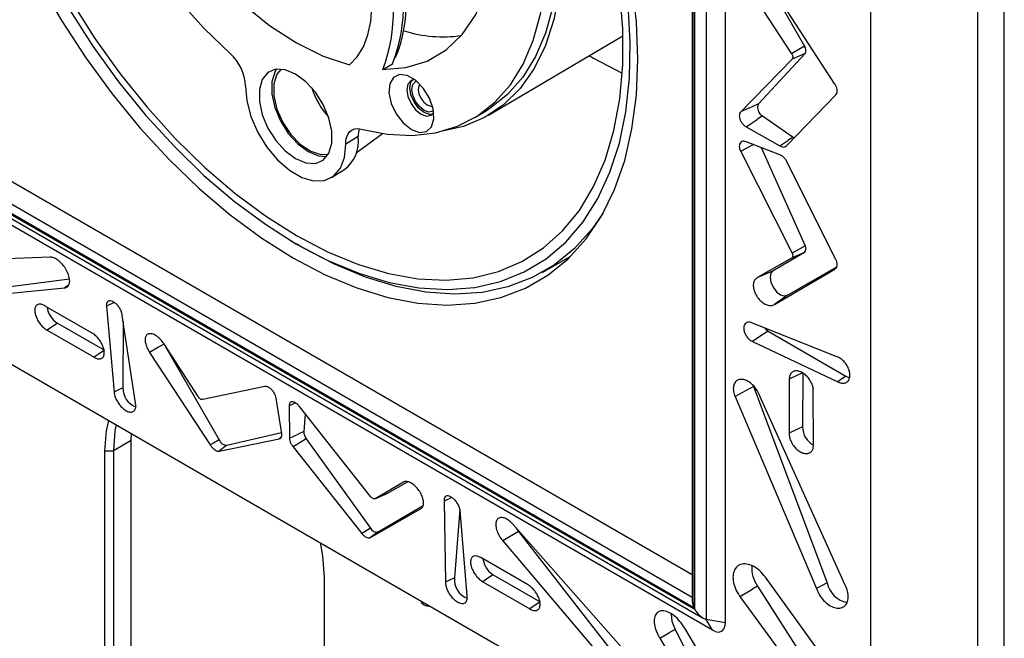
# Model space of a CAD drawing. Header units: inches. Extents: x 0.3 to 33.8, y 0.2 to 21.7.
# Tile 163 of 192: x 30.158 to 30.489, y 17.862 to 18.07. Entities that reach past the tile are written whole.
import ezdxf

# ---------------------------------------------------------------- set-up
doc = ezdxf.new("R2010")
doc.units = ezdxf.units.IN
doc.header["$MEASUREMENT"] = 0

msp = doc.modelspace()

# ---------------------------------------------------------------- linework, layer by layer
at = {"color": 7, "linetype": 'Continuous', "lineweight": 25}
for p, q in [((30.48900677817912, 17.82198492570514), (30.48900677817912, 18.25066885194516)), ((30.48016794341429, 17.81688082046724), (30.48016794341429, 18.24556785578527)), ((30.48016794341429, 17.81688237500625), (30.48016794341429, 18.24556630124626)), ((30.44419547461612, 17.79753951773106), (30.44419547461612, 18.2248012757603)), ((30.38895116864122, 18.20310544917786), (30.38895116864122, 17.8683237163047)), ((30.39531512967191, 18.20188083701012), (30.39531512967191, 17.86709910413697)), ((30.38423404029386, 18.20038161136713), (30.38423404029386, 17.87418468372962)), ((30.38481982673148, 18.20071996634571), (30.38481982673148, 17.8722135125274)), ((30.38508746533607, 17.87174994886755), (30.38508746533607, 18.20087452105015)), ((30.41137225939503, 18.07900653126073), (30.42192430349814, 18.06067055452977)), ((30.4321557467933, 18.04795261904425), (30.41189959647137, 18.07912494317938)), ((30.40597307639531, 18.07588784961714), (30.41759489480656, 18.05817260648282)), ((30.31588415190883, 18.03754201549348), (30.36097161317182, 18.06421697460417)), ((30.28460872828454, 18.05686398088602), (30.28565382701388, 18.05937687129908)), ((30.42192430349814, 18.06067055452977), (30.41759489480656, 18.05817260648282)), ((30.4177445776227, 18.05631345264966), (30.40051370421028, 18.03868727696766)), ((30.42210000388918, 18.05825636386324), (30.40646946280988, 18.04134239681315)), ((30.42210000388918, 18.05825636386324), (30.4177445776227, 18.05631345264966)), ((30.28031284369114, 18.05286309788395), (30.28363911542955, 18.05478015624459)), ((30.41596760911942, 18.02733331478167), (30.43249145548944, 18.04442905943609)), ((30.38423404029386, 17.88329377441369), (30.10964399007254, 18.0418112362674)), ((30.31121551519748, 18.03672485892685), (30.3154051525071, 18.03926440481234)), ((30.10007266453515, 18.03628549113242), (30.38508746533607, 17.87174994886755)), ((30.38481982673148, 17.8722135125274), (30.10034030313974, 18.03644004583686)), ((30.10314383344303, 18.03805875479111), (30.38423404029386, 17.87578883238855)), ((30.40232706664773, 18.03364156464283), (30.40599025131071, 18.03608820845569)), ((30.40777192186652, 18.03727856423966), (30.40599025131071, 18.03608820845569)), ((30.40777192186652, 18.03727856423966), (30.41813175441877, 18.03019627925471)), ((30.09890109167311, 18.03560878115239), (30.38791621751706, 17.86876390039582)), ((30.40232706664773, 18.03364156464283), (30.41367951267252, 18.02722311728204)), ((30.39107248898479, 17.86464908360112), (30.1011587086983, 18.03201274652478)), ((30.27207030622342, 18.03035661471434), (30.26790170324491, 18.0278665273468)), ((30.27140515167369, 18.02490156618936), (30.28026342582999, 18.03136707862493)), ((30.41813175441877, 18.03019627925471), (30.4163498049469, 18.02900611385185)), ((30.41367991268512, 18.02423430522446), (30.40232769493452, 18.02864769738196)), ((30.40733555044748, 18.02670079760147), (30.42210000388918, 17.99367735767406)), ((30.41367951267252, 18.02722311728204), (30.4163498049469, 18.02900611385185)), ((30.40051370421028, 18.02533244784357), (30.4177445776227, 17.99126544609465)), ((30.26312069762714, 18.01662483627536), (30.26731033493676, 18.01916438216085)), ((30.43249145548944, 17.9890791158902), (30.41596760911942, 18.02194107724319)), ((30.06535849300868, 18.00603224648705), (30.43535798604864, 17.79243608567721)), ((30.24940963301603, 17.99546322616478), (30.25149216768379, 17.99421787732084)), ((30.42210000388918, 17.99367735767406), (30.4177445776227, 17.99126544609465)), ((30.16865835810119, 17.98990272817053), (30.12643948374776, 17.98822252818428)), ((30.33379667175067, 17.98473246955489), (30.34346391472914, 17.99017632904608)), ((30.41759489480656, 17.98954911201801), (30.40597307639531, 17.98292281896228)), ((30.42192430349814, 17.99146602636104), (30.41137225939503, 17.98531318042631)), ((30.42192430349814, 17.99146602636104), (30.41759489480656, 17.98954911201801)), ((30.41618265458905, 17.97715655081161), (30.43278781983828, 17.98665337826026)), ((30.41137225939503, 17.98531318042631), (30.40597307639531, 17.98292281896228)), ((30.41189959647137, 17.97403094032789), (30.4321557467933, 17.98587587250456)), ((30.13231209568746, 17.97559507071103), (30.17354011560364, 17.97955934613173)), ((30.13470506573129, 17.97732896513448), (30.17513582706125, 17.98261582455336)), ((30.17484978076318, 17.9805060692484), (30.17354011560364, 17.97955934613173)), ((30.41618265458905, 17.97715655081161), (30.41189959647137, 17.97403094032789)), ((30.18274458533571, 17.96439910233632), (30.16704320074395, 17.97349352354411)), ((30.19015630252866, 17.97466576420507), (30.18754147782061, 17.97339942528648)), ((30.18754147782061, 17.97339942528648), (30.19012723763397, 17.94462157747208)), ((30.19730097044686, 17.94093817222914), (30.1928855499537, 17.97035519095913)), ((30.17108675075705, 17.96771277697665), (30.16764848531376, 17.96537726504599)), ((30.17108675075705, 17.96771277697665), (30.1868891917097, 17.95862268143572)), ((30.19318351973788, 17.96837001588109), (30.19309973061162, 17.94605507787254)), ((30.4325906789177, 17.95660131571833), (30.40443656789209, 17.96775603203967)), ((30.16764848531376, 17.96537726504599), (30.18344356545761, 17.95628808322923)), ((30.40969485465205, 17.96509730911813), (30.43580942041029, 17.94989121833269)), ((30.21833616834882, 17.94310559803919), (30.20678781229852, 17.96086326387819)), ((30.20720435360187, 17.96022275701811), (30.22542665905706, 17.92855907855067)), ((30.4044793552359, 17.96156019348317), (30.43307049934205, 17.94804035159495)), ((30.2020504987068, 17.95794225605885), (30.2224346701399, 17.92684386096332)), ((30.42131936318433, 17.95108711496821), (30.4212906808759, 17.93296331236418)), ((30.43580942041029, 17.94989121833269), (30.43705551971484, 17.94938046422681)), ((30.24078431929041, 17.94644748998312), (30.21989730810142, 17.94206152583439)), ((30.40477153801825, 17.9464756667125), (30.39860888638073, 17.94314370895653)), ((30.40477153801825, 17.9464756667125), (30.42952696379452, 17.88056584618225)), ((30.41681222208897, 17.94890110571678), (30.41678057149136, 17.93078799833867)), ((30.39860888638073, 17.94314370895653), (30.42590855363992, 17.87863070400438)), ((30.4355879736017, 17.87982421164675), (30.40649428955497, 17.94422870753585)), ((30.42491917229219, 17.92678851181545), (30.42488865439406, 17.94504570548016)), ((30.24641557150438, 17.93063185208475), (30.24456212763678, 17.94253547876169)), ((30.24888639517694, 17.94003973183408), (30.25095581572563, 17.94102527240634)), ((30.24888639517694, 17.94003973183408), (30.24900361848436, 17.9291381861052)), ((30.27622748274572, 17.9095428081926), (30.25234931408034, 17.93977116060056)), ((30.25429648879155, 17.93730615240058), (30.2538047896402, 17.93142430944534)), ((30.1959110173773, 17.92831047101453), (30.19597205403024, 17.93067320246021)), ((30.2280181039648, 17.9267426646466), (30.24634634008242, 17.93107648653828)), ((30.24900361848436, 17.9291381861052), (30.25188301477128, 17.93050908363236)), ((30.2538047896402, 17.93142430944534), (30.25188301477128, 17.93050908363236)), ((30.1959110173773, 17.92831047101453), (30.18990060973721, 17.92484073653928)), ((30.1959110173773, 17.72417526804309), (30.1959110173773, 17.92831047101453)), ((30.22537644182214, 17.92482523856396), (30.24557337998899, 17.92893484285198)), ((30.2280181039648, 17.9267426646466), (30.22537644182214, 17.92482523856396)), ((30.24623155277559, 17.92941177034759), (30.24557337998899, 17.92893484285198)), ((30.25466578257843, 17.92891021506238), (30.27623390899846, 17.89890827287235)), ((30.18707218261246, 17.72070553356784), (30.18707218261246, 17.92484073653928)), ((30.18707218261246, 17.92484073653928), (30.18990060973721, 17.92484073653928)), ((30.18990060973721, 17.92484073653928), (30.18990060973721, 17.72070553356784)), ((30.25024294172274, 17.92623916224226), (30.27330830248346, 17.89715476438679)), ((30.28729352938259, 17.91438830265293), (30.27776263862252, 17.90879942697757)), ((30.28876017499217, 17.914529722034), (30.28209082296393, 17.91071563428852)), ((30.27771325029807, 17.90877426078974), (30.28202266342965, 17.9106811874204)), ((30.28209082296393, 17.91071563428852), (30.27776263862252, 17.90879942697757)), ((30.28209082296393, 17.91071563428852), (30.28202266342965, 17.9106811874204)), ((30.30351809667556, 17.90922574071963), (30.30092906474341, 17.9079829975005)), ((30.30092906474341, 17.9079829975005), (30.3014009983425, 17.88084250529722)), ((30.27619179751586, 17.89581053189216), (30.29305964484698, 17.90540379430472)), ((30.2788253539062, 17.89773266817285), (30.29385400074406, 17.90649523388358)), ((30.30618819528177, 17.90529883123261), (30.30441711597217, 17.88227049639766)), ((30.30865802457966, 17.87619521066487), (30.30628056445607, 17.90485280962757)), ((30.37110251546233, 17.84698156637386), (30.32414461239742, 17.90014242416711)), ((30.2788253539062, 17.89773266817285), (30.27619179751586, 17.89581053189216)), ((30.32590229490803, 17.89785579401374), (30.32063170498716, 17.8946451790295)), ((30.32516796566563, 17.89896245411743), (30.32590229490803, 17.89785579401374)), ((30.32590229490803, 17.89785579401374), (30.36954694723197, 17.84175763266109)), ((30.32063170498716, 17.8946451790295), (30.36691018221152, 17.84016447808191)), ((30.32891424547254, 17.88004735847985), (30.31321835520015, 17.8890781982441)), ((30.26061128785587, 17.8823875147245), (30.26061128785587, 17.67825231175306)), ((30.31392138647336, 17.88096484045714), (30.32972176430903, 17.8718143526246)), ((30.31736282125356, 17.88330185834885), (30.33316526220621, 17.87414684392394)), ((30.43083923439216, 17.85208564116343), (30.40878619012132, 17.88252700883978)), ((30.400242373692, 17.87601537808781), (30.40427442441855, 17.87838516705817)), ((30.40614279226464, 17.8794832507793), (30.40427442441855, 17.87838516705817)), ((30.40614279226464, 17.8794832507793), (30.42623538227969, 17.84801793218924)), ((30.33316526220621, 17.87414684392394), (30.32972176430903, 17.8718143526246)), ((30.400242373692, 17.87601537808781), (30.42236283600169, 17.84574483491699)), ((30.39531512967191, 17.86709910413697), (30.38895116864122, 17.8683237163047)), ((30.39107248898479, 17.86464908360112), (30.38895116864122, 17.8683237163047)), ((30.39531512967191, 17.86709910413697), (30.39522934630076, 17.86616841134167)), ((30.37331613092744, 17.86204387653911), (30.37659484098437, 17.86390008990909)), ((30.37848071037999, 17.86496773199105), (30.37659484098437, 17.86390008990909)), ((30.37848071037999, 17.86496773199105), (30.39560346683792, 17.83170246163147)), ((30.40073808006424, 17.83325707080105), (30.38174320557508, 17.86533262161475)), ((30.39192040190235, 17.86425843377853), (30.39107248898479, 17.86464908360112)), ((30.37331613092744, 17.86204387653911), (30.39248090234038, 17.82993462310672))]:
    msp.add_line(p, q, dxfattribs=at)
at = {"color": 7, "linetype": 'Continuous', "lineweight": 25, "flags": 128}
for points in [[(30.16702423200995, 18.18860499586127), (30.16744666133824, 18.17774244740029), (30.16887223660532, 18.16641783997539), (30.17128385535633, 18.15476703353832), (30.17465258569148, 18.14292980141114), (30.17893801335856, 18.13104815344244), (30.18408872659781, 18.11926463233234), (30.19004293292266, 18.10772060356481), (30.19672920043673, 18.09655455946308), (30.20406731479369, 18.0859004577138), (30.21196924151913, 18.07588611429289), (30.22034018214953, 18.06663167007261), (30.22907971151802, 18.05824814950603)], [(30.20287949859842, 18.11345097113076), (30.20954873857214, 18.10261390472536), (30.21697013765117, 18.09244019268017), (30.22500923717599, 18.08311415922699), (30.23352038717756, 18.07480477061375), (30.24234938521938, 18.06766257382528), (30.25133627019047, 18.06181696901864), (30.26031822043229, 18.05737386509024), (30.26913250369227, 18.05441376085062)], [(30.28031284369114, 18.05286309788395), (30.28812820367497, 18.05351674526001), (30.29527204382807, 18.05572327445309), (30.30161493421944, 18.05944270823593), (30.3070419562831, 18.06460765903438), (30.31145478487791, 18.07112454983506), (30.31477346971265, 18.07887530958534), (30.31693788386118, 18.08771951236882), (30.31790881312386, 18.09749692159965)], [(30.33927290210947, 18.09396238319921), (30.3388419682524, 18.0836126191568), (30.3374108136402, 18.07395809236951), (30.33499657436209, 18.06511440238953), (30.33162815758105, 18.05718744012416), (30.32734589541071, 18.05027211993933), (30.3222010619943, 18.04445124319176), (30.31625525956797, 18.03979450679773), (30.3154051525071, 18.03926440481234)], [(30.26913250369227, 18.05441376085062), (30.27174866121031, 18.05711811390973), (30.27383993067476, 18.06049974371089), (30.27536684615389, 18.06449483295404), (30.27630059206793, 18.06902798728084), (30.27662354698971, 18.0740136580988), (30.27632961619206, 18.07935775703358), (30.27542434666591, 18.0849594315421), (30.2739248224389, 18.0907129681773)], [(30.27306529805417, 18.03286119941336), (30.28179537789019, 18.03115786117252), (30.29015753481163, 18.03074835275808), (30.29805165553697, 18.03163757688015), (30.30538323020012, 18.03381488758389), (30.31206448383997, 18.03725421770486), (30.31801542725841, 18.04191439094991), (30.32316481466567, 18.04773961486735), (30.32745099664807, 18.05466014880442), (30.33082265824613, 18.06259313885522), (30.33323943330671, 18.07144360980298), (30.33467238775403, 18.08110560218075), (30.33510436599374, 18.09146344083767)], [(30.16491997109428, 18.08245136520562), (30.17247096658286, 18.06937265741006), (30.18068646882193, 18.05675207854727), (30.1894963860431, 18.04469730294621), (30.19882555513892, 18.03331117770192), (30.20859438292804, 18.02269084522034), (30.21871952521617, 18.01292691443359), (30.2291145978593, 18.00410268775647), (30.23969091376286, 17.99629345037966), (30.25035823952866, 17.98956582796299)], [(30.25035823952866, 17.98956582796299), (30.26102556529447, 17.98397721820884), (30.27160188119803, 17.97957530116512), (30.28199695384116, 17.97639763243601), (30.29212209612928, 17.97447132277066), (30.3018909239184, 17.97381280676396), (30.31122009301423, 17.97442770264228), (30.32003001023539, 17.9763107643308), (30.32824551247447, 17.97944592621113), (30.33579650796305, 17.98380644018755), (30.34261857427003, 17.98935510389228), (30.34865350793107, 17.99604457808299), (30.35384982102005, 18.00381779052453), (30.35816318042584, 18.01260842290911), (30.36155678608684, 18.02234147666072), (30.36400168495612, 18.03293391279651), (30.36547701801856, 18.04429536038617), (30.36597019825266, 18.05632888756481), (30.36547701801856, 18.06893182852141), (30.36400168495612, 18.08199665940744)], [(30.25141889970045, 17.99711873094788), (30.26183718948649, 17.99167747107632), (30.27216112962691, 17.98743166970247), (30.2822972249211, 17.98441977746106), (30.29215368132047, 17.98266907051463), (30.30164123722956, 17.98219540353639), (30.31067397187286, 17.98300306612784), (30.31917008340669, 17.98508474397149), (30.32705262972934, 17.98842158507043), (30.33425022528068, 17.99298337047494), (30.34069768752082, 17.99872878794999), (30.3463366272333, 18.00560580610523), (30.35111597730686, 18.01355214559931), (30.35499245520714, 18.02249584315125), (30.35793095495, 18.03235590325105), (30.35990486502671, 18.04304303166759), (30.36089630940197, 18.05446044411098), (30.36089630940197, 18.06650474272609), (30.35990486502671, 18.07906685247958)], [(30.33962424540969, 18.07924019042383), (30.33780558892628, 18.06964943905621), (30.33498293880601, 18.06093438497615), (30.3311906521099, 18.05320110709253), (30.32647488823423, 18.04654373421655), (30.32089304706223, 18.04104329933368), (30.31451307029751, 18.03676675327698), (30.30741261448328, 18.03376614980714), (30.30037658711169, 18.03217251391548)], [(30.17578516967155, 18.07574643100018), (30.18366771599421, 18.06330859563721), (30.19216382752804, 18.05141751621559), (30.20119656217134, 18.04018088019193), (30.21068411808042, 18.02970044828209), (30.22054057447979, 18.02007113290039), (30.23067666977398, 18.01138013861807), (30.24100060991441, 18.00370617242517), (30.25141889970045, 17.99711873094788)], [(30.17501710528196, 18.07312817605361), (30.18302895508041, 18.06065736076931), (30.19164181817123, 18.04874041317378), (30.20078000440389, 18.03748205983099), (30.21036320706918, 18.02698123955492), (30.22030720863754, 18.01733023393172), (30.23052462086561, 18.00861385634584), (30.24092565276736, 18.00090870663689), (30.25141889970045, 17.99428249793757)], [(30.25141889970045, 17.99428249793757), (30.26191214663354, 17.98879346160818), (30.27231317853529, 17.98448983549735), (30.28253059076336, 17.98140944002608), (30.29247459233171, 17.97957934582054), (30.30205779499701, 17.9790156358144), (30.31119598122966, 17.97972326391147), (30.31980884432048, 17.98169601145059), (30.32782069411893, 17.98491654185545), (30.33516112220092, 17.98935655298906), (30.34176562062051, 17.99497702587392), (30.34757614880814, 18.00172856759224), (30.35254164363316, 18.00955184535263), (30.35661846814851, 18.01837810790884), (30.35977079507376, 18.02812978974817), (30.36197092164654, 18.03872119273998), (30.36319951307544, 18.05005923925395), (30.36344577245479, 18.06204429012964), (30.3627075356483, 18.07457102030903)], [(30.34967286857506, 18.0575323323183), (30.35112095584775, 18.05668514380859), (30.36074645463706, 18.05162540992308)], [(30.25107458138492, 18.0229498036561), (30.25453992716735, 18.02152508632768), (30.25772442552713, 18.02136657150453), (30.26037008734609, 18.0224871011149), (30.26226257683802, 18.0247958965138), (30.26324857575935, 18.02810591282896), (30.26324820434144, 18.03214899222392), (30.26226149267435, 18.03659758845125), (30.26036837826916, 18.04109130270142), (30.25772222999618, 18.04526608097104), (30.25453742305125, 18.04878370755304), (30.25107197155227, 18.0513592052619), (30.24760662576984, 18.05278392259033), (30.24442212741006, 18.05294243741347), (30.2417764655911, 18.0518219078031), (30.23988397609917, 18.0495131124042), (30.23889797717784, 18.04620309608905), (30.23889834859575, 18.04216001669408), (30.23988506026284, 18.03771142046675), (30.24177817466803, 18.03321770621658), (30.24442432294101, 18.02904292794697), (30.24760912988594, 18.02552530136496), (30.25107458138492, 18.0229498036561)], [(30.24462622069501, 18.052972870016), (30.24405925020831, 18.0520367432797), (30.24306731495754, 18.04870679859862), (30.24306768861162, 18.04463937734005), (30.24406034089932, 18.04016399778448), (30.24596485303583, 18.03564322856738), (30.24862693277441, 18.03144331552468), (30.25183091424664, 18.02790451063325), (30.25531722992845, 18.02531350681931), (30.25880343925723, 18.02388021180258), (30.2615475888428, 18.02366102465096)], [(30.24617014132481, 18.05301170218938), (30.24480380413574, 18.05128062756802), (30.24377847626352, 18.04803496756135), (30.2437782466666, 18.04401903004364), (30.24480313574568, 18.03958964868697), (30.24676207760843, 18.03514039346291), (30.24948101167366, 18.03106660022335), (30.25271834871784, 18.02773024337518), (30.25618643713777, 18.02542777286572), (30.25957712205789, 18.02436377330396), (30.26209589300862, 18.02448754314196)], [(30.28996249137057, 18.03275455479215), (30.29269560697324, 18.03176708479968), (30.29505949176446, 18.03209301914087), (30.29673489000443, 18.03368833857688), (30.29749552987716, 18.0363375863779), (30.29723868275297, 18.03968296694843), (30.29599903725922, 18.043272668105), (30.29394401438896, 18.04662188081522), (30.29135115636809, 18.04927827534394), (30.28857064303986, 18.05088309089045), (30.28597799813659, 18.05121958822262), (30.28392337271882, 18.05024232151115), (30.28268425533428, 18.04808327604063), (30.28242799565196, 18.04503404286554), (30.28318920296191, 18.04150643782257), (30.28486507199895, 18.0379768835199), (30.28722926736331, 18.03492206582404), (30.28996249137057, 18.03275455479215)], [(30.29106612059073, 18.04949783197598), (30.28983211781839, 18.0491824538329), (30.28880145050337, 18.04799581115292), (30.28843966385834, 18.04610318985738), (30.28880183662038, 18.04379272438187), (30.28983283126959, 18.04141616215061), (30.29137568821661, 18.03933531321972), (30.2931955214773, 18.037866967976)], [(30.29698832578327, 18.03785712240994), (30.29603133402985, 18.0377946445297), (30.29420483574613, 18.03842928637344), (30.29237826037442, 18.03990307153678), (30.29082968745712, 18.04199162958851), (30.28979487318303, 18.04437699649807), (30.28943135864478, 18.04669602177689), (30.28979448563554, 18.04859565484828), (30.29032784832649, 18.0493946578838)], [(30.29736145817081, 18.03904181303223), (30.29709455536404, 18.03885616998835), (30.29576991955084, 18.03859893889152), (30.29420745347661, 18.03914216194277), (30.29264502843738, 18.04040313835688), (30.29132050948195, 18.04218989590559), (30.29043554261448, 18.04423041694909), (30.2901248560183, 18.04621405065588), (30.29043574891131, 18.0478388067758), (30.29132089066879, 18.04885733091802), (30.29167172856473, 18.04901572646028)], [(30.23424477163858, 18.04729213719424), (30.23465860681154, 18.04232658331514), (30.23605300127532, 18.03705206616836), (30.23834465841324, 18.03178366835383), (30.24139668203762, 18.0268361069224), (30.24502675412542, 18.02250493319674), (30.24901802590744, 18.019048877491), (30.25313207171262, 18.01667439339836), (30.25712313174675, 18.01552332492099), (30.26075279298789, 18.01566443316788), (30.26380423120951, 18.01708928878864), (30.26609516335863, 18.01971277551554), (30.26748873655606, 18.02337817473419), (30.26790170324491, 18.0278665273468)], [(30.29281747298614, 18.04793411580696), (30.29245764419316, 18.04740611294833), (30.29222750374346, 18.04620337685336), (30.29245749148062, 18.04473497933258), (30.29311259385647, 18.04322447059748), (30.29409307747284, 18.04190181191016), (30.29524967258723, 18.04096836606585), (30.29640629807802, 18.04056624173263), (30.29700852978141, 18.04060469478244)], [(30.40646946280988, 18.04134239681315), (30.4045756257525, 18.0404981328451), (30.40071614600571, 18.03877753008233), (30.40051370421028, 18.03868727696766)], [(30.2931955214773, 18.037866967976), (30.29501527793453, 18.03723466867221), (30.29655791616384, 18.03753467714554), (30.29744686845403, 18.03844485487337)], [(30.26790170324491, 18.0278665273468), (30.26797245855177, 18.02916279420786), (30.26823355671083, 18.03031730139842), (30.26867782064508, 18.03129831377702), (30.26929303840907, 18.03207886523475), (30.27006229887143, 18.0326374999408), (30.27096445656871, 18.03295886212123), (30.27197471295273, 18.03303411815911), (30.27306529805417, 18.03286119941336)], [(30.41813175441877, 18.03019627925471), (30.41838769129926, 18.03004125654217), (30.41855524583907, 18.02996191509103)], [(30.40477376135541, 18.02769674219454), (30.4045756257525, 18.02758676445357), (30.40071614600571, 18.02544479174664), (30.40051370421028, 18.02533244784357)], [(30.35438360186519, 18.00476393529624), (30.35064875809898, 17.99941494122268), (30.34468667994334, 17.99280622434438), (30.33794697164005, 17.98732454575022), (30.33048713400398, 17.98301667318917), (30.32237081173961, 17.97991935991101), (30.31366725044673, 17.97805903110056), (30.30445070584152, 17.97745155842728), (30.2947998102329, 17.97810212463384), (30.28479690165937, 17.98000517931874), (30.27452732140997, 17.98314448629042), (30.26407868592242, 17.98749326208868), (30.25354013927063, 17.99301440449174), (30.25149216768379, 17.99421787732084)], [(30.41137225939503, 17.98531318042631), (30.41063045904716, 17.98447205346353), (30.41037344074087, 17.98311811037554), (30.41064149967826, 17.98146362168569), (30.41139260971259, 17.97976797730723), (30.41250901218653, 17.97829701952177), (30.41381567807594, 17.97728136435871), (30.41510774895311, 17.97688024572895), (30.41618265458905, 17.97715655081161)], [(30.40969485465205, 17.96509730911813), (30.40792692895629, 17.96389829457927), (30.4044793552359, 17.96156019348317)], [(30.40859200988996, 17.96606959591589), (30.40884668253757, 17.9657791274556), (30.40969485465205, 17.96509730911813)], [(30.2068703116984, 17.96073640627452), (30.20502400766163, 17.95966597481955), (30.2020504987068, 17.95794225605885)], [(30.1868891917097, 17.95862268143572), (30.18512033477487, 17.95742420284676), (30.18344356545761, 17.95628808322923)], [(30.42131936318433, 17.95108711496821), (30.41939693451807, 17.95015469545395), (30.41681222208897, 17.94890110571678)], [(30.43580942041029, 17.94989121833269), (30.4340380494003, 17.94869420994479), (30.43307049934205, 17.94804035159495)], [(30.19309973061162, 17.94605507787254), (30.19117731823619, 17.9451280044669), (30.19012723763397, 17.94462157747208)], [(30.18707218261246, 17.92484073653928), (30.18757367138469, 17.93153993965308), (30.18832676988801, 17.93511326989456)], [(30.19085342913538, 17.93370513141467), (30.19043773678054, 17.93162020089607), (30.18990060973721, 17.92484073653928)], [(30.4212906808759, 17.93296331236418), (30.41936826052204, 17.93203614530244), (30.41678057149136, 17.93078799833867)], [(30.22542665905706, 17.92855907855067), (30.22354622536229, 17.9274811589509), (30.2224346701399, 17.92684386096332)], [(30.25466578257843, 17.92891021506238), (30.25281218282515, 17.92779061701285), (30.25024294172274, 17.92623916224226)], [(30.27623390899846, 17.89890827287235), (30.27437597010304, 17.89779471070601), (30.27330830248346, 17.89715476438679)], [(30.25934878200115, 17.89414718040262), (30.26010979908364, 17.88966572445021), (30.26061128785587, 17.8823875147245)], [(30.30441711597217, 17.88227049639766), (30.30249576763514, 17.88136086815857), (30.3014009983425, 17.88084250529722)], [(30.31736282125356, 17.88330185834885), (30.31559614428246, 17.88210212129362), (30.31392138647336, 17.88096484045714)], [(30.42952696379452, 17.88056584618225), (30.42762038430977, 17.87954627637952), (30.42590855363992, 17.87863070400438)], [(30.37716945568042, 17.87011086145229), (30.37743078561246, 17.86776221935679), (30.37848071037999, 17.86496773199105)]]:
    msp.add_lwpolyline(points, dxfattribs=at)
at = {"color": 7, "linetype": 'Continuous', "lineweight": 25}
for centre, radius, start, end in [((30.23347356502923, 18.07430186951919), 0.05383010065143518, 338.7367093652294, 23.78141787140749), ((30.23503172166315, 18.07593221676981), 0.05326046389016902, 341.8902951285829, 23.52060515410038), ((30.23023845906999, 18.07220479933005), 0.05368002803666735, 338.8804779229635, 23.27876884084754), ((30.30067101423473, 18.10921879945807), 0.04535849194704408, 253.1683790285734, 277.7070374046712), ((30.42016010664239, 18.05932867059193), 0.002216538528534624, 331.0677314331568, 37.25735542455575), ((30.21883436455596, 18.04672261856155), 0.01542092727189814, 2.116502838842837, 48.36526499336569), ((30.28242818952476, 18.05501656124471), 0.02720068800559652, 197.6840832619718, 221.8802108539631), ((30.40937631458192, 18.0400334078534), 0.003187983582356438, 155.7574113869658, 239.7839163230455), ((30.27911434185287, 18.03065979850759), 0.007050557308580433, 160.7296627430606, 182.4645583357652), ((30.2604109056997, 18.02870696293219), 0.01177552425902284, 305.8674944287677, 8.053145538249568), ((30.42064878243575, 17.99268001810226), 0.001760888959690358, 316.4158002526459, 34.49846348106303), ((30.17505488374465, 17.97400087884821), 0.007435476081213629, 186.8220040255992, 237.7458540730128), ((30.19975561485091, 17.94586230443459), 0.006658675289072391, 178.3410141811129, 249.4441831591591), ((30.25766560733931, 17.9313420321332), 0.003861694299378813, 178.7791629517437, 219.0300585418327), ((30.42827322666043, 17.93292417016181), 0.006982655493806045, 179.6788192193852, 241.8507743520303), ((30.22803295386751, 17.92952064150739), 0.00277801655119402, 200.2509682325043, 269.6937236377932), ((30.27817388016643, 17.89974062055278), 0.002110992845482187, 203.2218278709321, 287.9754893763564), ((30.32130002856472, 17.88953865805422), 0.007375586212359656, 187.0937075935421, 237.7363362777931), ((30.41485156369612, 17.88557625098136), 0.01062861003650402, 175.9496192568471, 214.9781540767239), ((30.31107792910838, 17.88163446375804), 0.006691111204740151, 174.5454366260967, 248.5982630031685), ((30.437899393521, 17.88238084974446), 0.008566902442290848, 192.2315095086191, 259.0414964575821), ((30.29559257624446, 17.87553607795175), 0.00274052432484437, 199.7605612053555, 280.9849518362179), ((30.39287822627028, 17.86642033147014), 0.002364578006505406, 246.1043602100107, 353.8841492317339)]:
    msp.add_arc(centre, radius, start, end, dxfattribs=at)
for centre, major_axis, ratio, start_param, end_param in [((30.38623404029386, 17.87302992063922), (-0.001414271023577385, 0.002449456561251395), 0.5773346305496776, 0.7853575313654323, 1.570755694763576), ((30.38791589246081, 17.87338276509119), (-0.002828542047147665, 0.004898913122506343), 0.5773346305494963, 1.570755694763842, 2.617953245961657)]:
    msp.add_ellipse(centre, major_axis=major_axis, ratio=ratio, start_param=start_param, end_param=end_param, dxfattribs=at)
for points, knots in [([(30.41759489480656, 18.05817260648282), (30.4176896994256, 18.05800654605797), (30.41787931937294, 18.05767440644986), (30.41799968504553, 18.05715402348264), (30.4179771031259, 18.05669297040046), (30.41785449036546, 18.05643227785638), (30.41775838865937, 18.05632838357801), (30.4177445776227, 18.05631345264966)], [0, 0, 0, 0, 0.2403267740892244, 0.4806806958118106, 0.7203796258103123, 0.9598149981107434, 0.9999999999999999, 0.9999999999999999, 0.9999999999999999, 0.9999999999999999]), ([(30.43249145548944, 18.04442905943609), (30.43262460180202, 18.04460495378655), (30.43289458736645, 18.04496162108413), (30.43298812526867, 18.04577696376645), (30.43282232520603, 18.0466973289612), (30.43249075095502, 18.04744750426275), (30.4322275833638, 18.04784430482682), (30.4321557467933, 18.04795261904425)], [0, 0, 0, 0, 0.2239811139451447, 0.4541745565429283, 0.6839179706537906, 0.9137194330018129, 1, 1, 1, 1]), ([(30.40051370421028, 18.03868727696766), (30.4003758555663, 18.03850898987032), (30.40009411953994, 18.0381446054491), (30.39998880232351, 18.0373070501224), (30.4001512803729, 18.03635103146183), (30.40058402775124, 18.0353693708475), (30.40123360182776, 18.03448099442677), (30.40185722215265, 18.03392429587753), (30.40223094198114, 18.0336994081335), (30.40232706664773, 18.03364156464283)], [0, 0, 0, 0, 0.1518559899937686, 0.3103643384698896, 0.4685573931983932, 0.6267757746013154, 0.7854506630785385, 0.9448156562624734, 1, 1, 1, 1]), ([(30.40232769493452, 18.02864769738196), (30.40204902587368, 18.02872717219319), (30.40149166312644, 18.02888612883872), (30.40077948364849, 18.02870556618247), (30.4002651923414, 18.02823166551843), (30.40000833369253, 18.02749183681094), (30.40003719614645, 18.02658083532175), (30.40026711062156, 18.02582897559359), (30.40046910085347, 18.02542225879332), (30.40051370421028, 18.02533244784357)], [0, 0, 0, 0, 0.1600501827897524, 0.3201145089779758, 0.4797526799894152, 0.6386837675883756, 0.7970335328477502, 0.955181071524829, 1, 1, 1, 1]), ([(30.41367951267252, 18.02722311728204), (30.41395824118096, 18.02709399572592), (30.4145157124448, 18.02683574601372), (30.41528517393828, 18.02685149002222), (30.41574426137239, 18.02708476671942), (30.41593235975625, 18.02729408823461), (30.41596760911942, 18.02733331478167)], [0, 0, 0, 0, 0.309734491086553, 0.6194848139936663, 0.928692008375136, 1, 1, 1, 1]), ([(30.41596760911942, 18.02194107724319), (30.41580253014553, 18.02224556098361), (30.41546790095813, 18.022862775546), (30.41472913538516, 18.02363498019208), (30.41410393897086, 18.02405745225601), (30.41375444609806, 18.02420321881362), (30.41367991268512, 18.02423430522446)], [0, 0, 0, 0, 0.2996602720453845, 0.6074369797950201, 0.9162813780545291, 1, 1, 1, 1]), ([(30.17354011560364, 17.97955934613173), (30.17389010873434, 17.97965292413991), (30.17459004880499, 17.9798400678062), (30.17516313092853, 17.98082744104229), (30.1752921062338, 17.98221378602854), (30.17493379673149, 17.98389940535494), (30.17413358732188, 17.98567816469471), (30.17298199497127, 17.98734809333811), (30.17161241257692, 17.98871823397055), (30.17018494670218, 17.98963146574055), (30.16920296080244, 17.989907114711), (30.16873617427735, 17.98990335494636), (30.16865835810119, 17.98990272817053)], [0, 0, 0, 0, 0.1086133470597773, 0.2172123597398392, 0.3261891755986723, 0.4354842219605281, 0.5448008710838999, 0.65383098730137, 0.7623932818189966, 0.8705143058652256, 0.9784139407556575, 1, 1, 1, 1]), ([(30.4177445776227, 17.99126544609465), (30.41781776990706, 17.99109420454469), (30.41796416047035, 17.99075170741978), (30.41800594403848, 17.99025438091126), (30.41790585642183, 17.98984214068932), (30.41773230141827, 17.98963278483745), (30.41761246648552, 17.98955981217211), (30.41759489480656, 17.98954911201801)], [0, 0, 0, 0, 0.2398829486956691, 0.4797855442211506, 0.7192564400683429, 0.958833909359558, 1, 1, 1, 1]), ([(30.43232996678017, 17.98602380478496), (30.43244181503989, 17.98610328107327), (30.43273313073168, 17.98631028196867), (30.43295167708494, 17.98693974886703), (30.43295903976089, 17.9877939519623), (30.43275023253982, 17.98854569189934), (30.43254670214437, 17.9889652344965), (30.43249145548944, 17.9890791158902)], [0, 0, 0, 0, 0.1563312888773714, 0.4071744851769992, 0.6572681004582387, 0.9069682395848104, 1, 1, 1, 1]), ([(30.40597307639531, 17.98292281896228), (30.40568873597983, 17.98270680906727), (30.40510257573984, 17.9822615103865), (30.40469409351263, 17.98104812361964), (30.40472336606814, 17.97955306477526), (30.40522091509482, 17.97792509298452), (30.40612330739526, 17.97635580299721), (30.40733366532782, 17.97501576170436), (30.40872023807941, 17.97405486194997), (30.41012072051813, 17.97359331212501), (30.4112042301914, 17.97364696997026), (30.41171879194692, 17.97393110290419), (30.41189959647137, 17.97403094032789)], [0, 0, 0, 0, 0.09913055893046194, 0.2043550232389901, 0.3092797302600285, 0.4140631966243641, 0.5190126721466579, 0.6243625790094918, 0.7301744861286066, 0.8363088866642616, 0.942482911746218, 1, 1, 1, 1]), ([(30.16704320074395, 17.97349352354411), (30.16665289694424, 17.97369851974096), (30.16584714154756, 17.97412172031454), (30.16477595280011, 17.97416237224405), (30.1639564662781, 17.97371312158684), (30.16350394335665, 17.97278181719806), (30.16347144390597, 17.97147950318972), (30.16386607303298, 17.96994928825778), (30.16464489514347, 17.96836487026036), (30.16571623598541, 17.96691759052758), (30.16677409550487, 17.9659182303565), (30.16742065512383, 17.9655182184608), (30.16764848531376, 17.96537726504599)], [0, 0, 0, 0, 0.09843987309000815, 0.2032223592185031, 0.3081976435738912, 0.4136063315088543, 0.5194607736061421, 0.6255785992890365, 0.7316594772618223, 0.8374175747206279, 0.942710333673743, 1, 1, 1, 1]), ([(30.1928855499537, 17.97035519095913), (30.19283169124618, 17.97067984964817), (30.19272003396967, 17.97135291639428), (30.19220626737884, 17.97247796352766), (30.19147537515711, 17.97354890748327), (30.19059754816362, 17.97443251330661), (30.18968039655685, 17.97502600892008), (30.18882475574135, 17.97526658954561), (30.18812398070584, 17.97512939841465), (30.18765936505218, 17.97462762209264), (30.18750691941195, 17.97398286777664), (30.18753379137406, 17.97352919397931), (30.18754147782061, 17.97339942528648)], [0, 0, 0, 0, 0.1004671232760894, 0.2082835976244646, 0.3158686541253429, 0.4229937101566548, 0.5296810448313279, 0.6361448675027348, 0.7426945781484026, 0.8496007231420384, 0.9569798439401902, 1, 1, 1, 1]), ([(30.40443656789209, 17.96775603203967), (30.40412894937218, 17.96787142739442), (30.40349120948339, 17.96811065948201), (30.40262309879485, 17.96801854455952), (30.40194302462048, 17.96756714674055), (30.40154813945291, 17.96678143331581), (30.40148103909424, 17.96576107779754), (30.40174653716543, 17.96461974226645), (30.4023142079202, 17.96348279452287), (30.40312105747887, 17.9624804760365), (30.40388889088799, 17.9618611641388), (30.40434802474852, 17.9616271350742), (30.4044793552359, 17.96156019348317)], [0, 0, 0, 0, 0.1004671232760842, 0.208283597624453, 0.3158686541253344, 0.4229937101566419, 0.5296810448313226, 0.6361448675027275, 0.7426945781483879, 0.8496007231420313, 0.956979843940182, 0.9999999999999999, 0.9999999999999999, 0.9999999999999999, 0.9999999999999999]), ([(30.18344356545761, 17.95628808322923), (30.18383069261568, 17.95609609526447), (30.184628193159, 17.95570059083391), (30.18567311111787, 17.95570437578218), (30.18645834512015, 17.95619247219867), (30.18687322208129, 17.95715237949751), (30.18686902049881, 17.95846957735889), (30.18644281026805, 17.95999900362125), (30.18564139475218, 17.96156655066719), (30.18455924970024, 17.96298371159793), (30.18353887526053, 17.96391410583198), (30.18293439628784, 17.96428320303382), (30.18274458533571, 17.96439910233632)], [0, 0, 0, 0, 0.09972108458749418, 0.2054302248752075, 0.3113545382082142, 0.4177251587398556, 0.5245368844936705, 0.6315915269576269, 0.7385817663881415, 0.8452270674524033, 0.9514001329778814, 1, 1, 1, 1]), ([(30.20678781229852, 17.96086326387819), (30.20645860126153, 17.96132466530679), (30.20577994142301, 17.9622758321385), (30.20452496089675, 17.96339014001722), (30.20324490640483, 17.96410116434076), (30.20208385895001, 17.96429660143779), (30.20117602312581, 17.96395951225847), (30.20062067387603, 17.9631250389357), (30.20048174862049, 17.96188200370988), (30.20078220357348, 17.96037204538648), (30.20137035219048, 17.95899849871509), (30.20187365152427, 17.95821689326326), (30.2020504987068, 17.95794225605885)], [0, 0, 0, 0, 0.09913055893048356, 0.2043550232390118, 0.3092797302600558, 0.4140631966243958, 0.5190126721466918, 0.6243625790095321, 0.730174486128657, 0.8363088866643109, 0.9424829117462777, 1, 1, 1, 1]), ([(30.43307049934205, 17.94804035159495), (30.43349306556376, 17.94786531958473), (30.43436524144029, 17.94750405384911), (30.43556923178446, 17.94757524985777), (30.43652686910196, 17.94813733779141), (30.43710634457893, 17.94916331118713), (30.43724428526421, 17.95052251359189), (30.43692911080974, 17.95206276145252), (30.43619722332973, 17.95361581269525), (30.43513062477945, 17.95499936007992), (30.43387072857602, 17.95607582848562), (30.43300705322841, 17.95643038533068), (30.4325906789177, 17.95660131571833)], [0, 0, 0, 0, 0.0958097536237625, 0.1977511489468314, 0.2994943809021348, 0.400812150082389, 0.5017046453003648, 0.602358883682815, 0.7030637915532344, 0.8040846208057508, 0.9055500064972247, 1, 1, 1, 1]), ([(30.42488865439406, 17.94504570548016), (30.42485565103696, 17.94551179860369), (30.42478766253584, 17.94647197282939), (30.42415160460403, 17.9480458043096), (30.42316514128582, 17.94952205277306), (30.42190831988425, 17.95072670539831), (30.42053061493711, 17.95151720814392), (30.41918580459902, 17.95180140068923), (30.41802801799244, 17.95154435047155), (30.41719763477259, 17.95077411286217), (30.41683995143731, 17.94980231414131), (30.4168188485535, 17.94911646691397), (30.41681222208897, 17.94890110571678)], [0, 0, 0, 0, 0.09972108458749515, 0.2054302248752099, 0.3113545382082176, 0.4177251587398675, 0.5245368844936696, 0.6315915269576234, 0.7385817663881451, 0.8452270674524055, 0.951400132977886, 1, 1, 1, 1]), ([(30.24456212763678, 17.94253547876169), (30.24449163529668, 17.94284211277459), (30.24435064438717, 17.94345540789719), (30.24383823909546, 17.9444308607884), (30.24317074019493, 17.94530699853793), (30.24240165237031, 17.94599610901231), (30.241627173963, 17.9464156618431), (30.24109102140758, 17.94650576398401), (30.24083979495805, 17.94645803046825), (30.24078431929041, 17.94644748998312)], [0, 0, 0, 0, 0.1600501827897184, 0.3201145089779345, 0.479752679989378, 0.6386837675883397, 0.7970335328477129, 0.9551810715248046, 1, 1, 1, 1]), ([(30.40649428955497, 17.94422870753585), (30.40618451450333, 17.94481170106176), (30.405565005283, 17.94597761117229), (30.40418370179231, 17.94743681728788), (30.4026529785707, 17.94846944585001), (30.40110342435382, 17.94895024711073), (30.39972358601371, 17.9488227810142), (30.39867034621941, 17.94810100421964), (30.39806311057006, 17.9468700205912), (30.397969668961, 17.945275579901), (30.39827484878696, 17.94396543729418), (30.39856115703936, 17.94326112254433), (30.39860888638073, 17.94314370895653)], [0, 0, 0, 0, 0.1086133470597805, 0.2172123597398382, 0.3261891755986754, 0.4354842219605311, 0.5448008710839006, 0.6538309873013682, 0.7623932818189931, 0.8705143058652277, 0.9784139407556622, 1, 1, 1, 1]), ([(30.19012723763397, 17.94462157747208), (30.19018691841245, 17.94418386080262), (30.19031009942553, 17.94328041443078), (30.19097366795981, 17.94174835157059), (30.19193917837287, 17.94027708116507), (30.19311734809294, 17.93904393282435), (30.19436334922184, 17.93819299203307), (30.19553960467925, 17.93781473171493), (30.19651861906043, 17.93794801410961), (30.19718351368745, 17.93858205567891), (30.19748584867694, 17.9396098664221), (30.19736110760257, 17.9405061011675), (30.19730097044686, 17.94093817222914)], [0, 0, 0, 0, 0.0958097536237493, 0.1977511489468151, 0.2994943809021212, 0.4008121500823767, 0.5017046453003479, 0.602358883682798, 0.7030637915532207, 0.8040846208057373, 0.9055500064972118, 1, 1, 1, 1]), ([(30.21989730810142, 17.94206152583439), (30.21978560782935, 17.94205616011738), (30.21956219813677, 17.94204542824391), (30.21915241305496, 17.94224211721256), (30.21874538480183, 17.94257260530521), (30.21847732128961, 17.94289298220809), (30.21835421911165, 17.94307840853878), (30.21833616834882, 17.94310559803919)], [0, 0, 0, 0, 0.2398829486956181, 0.4797855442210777, 0.7192564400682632, 0.9588339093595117, 1, 1, 1, 1]), ([(30.25234931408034, 17.93977116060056), (30.25212600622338, 17.94003162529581), (30.25166960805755, 17.94056396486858), (30.25089165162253, 17.941113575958), (30.25014498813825, 17.9413895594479), (30.24951123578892, 17.94134243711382), (30.24906666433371, 17.94097918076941), (30.24889634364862, 17.94048237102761), (30.24888843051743, 17.94013029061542), (30.24888639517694, 17.94003973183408)], [0, 0, 0, 0, 0.1518559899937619, 0.3103643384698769, 0.4685573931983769, 0.6267757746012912, 0.7854506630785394, 0.9448156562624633, 1, 1, 1, 1]), ([(30.24557337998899, 17.92893484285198), (30.24575452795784, 17.92898780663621), (30.24612173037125, 17.929095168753), (30.24642110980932, 17.92962735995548), (30.24647440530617, 17.93019323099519), (30.2464259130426, 17.93055475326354), (30.24641557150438, 17.93063185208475)], [0, 0, 0, 0, 0.2996602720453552, 0.6074369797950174, 0.916281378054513, 0.9999999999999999, 0.9999999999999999, 0.9999999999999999, 0.9999999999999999]), ([(30.41678057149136, 17.93078799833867), (30.41680186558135, 17.93032499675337), (30.4168458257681, 17.92936916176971), (30.41745121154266, 17.92778270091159), (30.41841768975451, 17.92627843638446), (30.41966731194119, 17.92503446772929), (30.42105162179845, 17.92419777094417), (30.42241636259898, 17.92386560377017), (30.42360549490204, 17.92407846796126), (30.42447397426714, 17.92481423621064), (30.42488124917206, 17.92580069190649), (30.42490929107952, 17.92653112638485), (30.42491917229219, 17.92678851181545)], [0, 0, 0, 0, 0.0984398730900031, 0.2032223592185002, 0.3081976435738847, 0.4136063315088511, 0.5194607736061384, 0.6255785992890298, 0.7316594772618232, 0.8374175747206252, 0.9427103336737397, 1, 1, 1, 1]), ([(30.2224346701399, 17.92684386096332), (30.22262732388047, 17.92656341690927), (30.22301846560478, 17.92599403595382), (30.22375232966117, 17.92532076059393), (30.22449770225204, 17.92488708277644), (30.22504384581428, 17.92477022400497), (30.2253054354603, 17.92481349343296), (30.22537644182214, 17.92482523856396)], [0, 0, 0, 0, 0.2239549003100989, 0.4546919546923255, 0.684739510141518, 0.9144251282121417, 1, 1, 1, 1]), ([(30.24900361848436, 17.9291381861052), (30.24903114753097, 17.92885629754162), (30.24908620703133, 17.92829250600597), (30.24948452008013, 17.9273282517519), (30.2499160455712, 17.92664102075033), (30.25019135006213, 17.92630258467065), (30.25024294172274, 17.92623916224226)], [0, 0, 0, 0, 0.3097344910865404, 0.6194848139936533, 0.9286920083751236, 1, 1, 1, 1]), ([(30.29305964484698, 17.90540379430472), (30.29330054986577, 17.90557547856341), (30.29379762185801, 17.90592972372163), (30.29409139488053, 17.90702549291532), (30.29397843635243, 17.90843780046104), (30.29343540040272, 17.91003191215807), (30.29253095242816, 17.91161265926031), (30.29136860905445, 17.91300047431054), (30.29008152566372, 17.91403976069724), (30.28882108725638, 17.91460899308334), (30.28787748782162, 17.91466762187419), (30.28744447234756, 17.91446050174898), (30.28729352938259, 17.91438830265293)], [0, 0, 0, 0, 0.09941324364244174, 0.2051245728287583, 0.3111547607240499, 0.4173526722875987, 0.5234064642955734, 0.6290670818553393, 0.7342603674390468, 0.839118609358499, 0.9439190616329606, 1, 1, 1, 1]), ([(30.27776263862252, 17.90879942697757), (30.2776662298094, 17.90876460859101), (30.27747340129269, 17.90869496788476), (30.27708293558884, 17.90880551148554), (30.27667238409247, 17.90906406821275), (30.27638533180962, 17.90934679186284), (30.27624731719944, 17.90951817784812), (30.27622748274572, 17.9095428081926)], [0, 0, 0, 0, 0.2403267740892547, 0.4806806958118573, 0.720379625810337, 0.9598149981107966, 1, 1, 1, 1]), ([(30.30628056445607, 17.90485280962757), (30.3062298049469, 17.9051798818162), (30.306125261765, 17.90585351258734), (30.30561723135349, 17.906983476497), (30.30489222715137, 17.90805839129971), (30.30401730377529, 17.90894957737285), (30.30309986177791, 17.90955319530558), (30.30224082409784, 17.90980531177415), (30.30153396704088, 17.90967983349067), (30.30106113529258, 17.90918871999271), (30.3009021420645, 17.90855398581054), (30.30092317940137, 17.9081078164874), (30.30092906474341, 17.9079829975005)], [0, 0, 0, 0, 0.1017610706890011, 0.2095848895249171, 0.3171837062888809, 0.4243252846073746, 0.5310252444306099, 0.6374929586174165, 0.7440368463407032, 0.8509306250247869, 0.9582968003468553, 0.9999999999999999, 0.9999999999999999, 0.9999999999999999, 0.9999999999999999]), ([(30.32414461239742, 17.90014242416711), (30.32369700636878, 17.90059721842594), (30.32280176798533, 17.90150683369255), (30.32136887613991, 17.90231790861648), (30.32007208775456, 17.90259130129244), (30.31903822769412, 17.90226891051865), (30.31838663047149, 17.90139250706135), (30.31819129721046, 17.90005429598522), (30.31847843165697, 17.89840146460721), (30.31921840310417, 17.89662611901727), (30.32003536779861, 17.89536448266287), (30.32054318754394, 17.89475194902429), (30.32063170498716, 17.8946451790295)], [0, 0, 0, 0, 0.1080085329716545, 0.2160234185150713, 0.323914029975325, 0.4319486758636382, 0.5403803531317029, 0.6492906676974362, 0.7585531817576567, 0.8678852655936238, 0.9769712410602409, 1, 1, 1, 1]), ([(30.27330830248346, 17.89715476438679), (30.27352718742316, 17.89690134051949), (30.27397102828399, 17.89638746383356), (30.27472386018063, 17.89586359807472), (30.27543798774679, 17.89560956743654), (30.27592185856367, 17.89564666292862), (30.27613391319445, 17.89577539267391), (30.27619179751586, 17.89581053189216)], [0, 0, 0, 0, 0.2239811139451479, 0.4541745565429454, 0.6839179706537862, 0.9137194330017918, 1, 1, 1, 1]), ([(30.31321835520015, 17.8890781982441), (30.31283179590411, 17.88926972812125), (30.31203489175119, 17.88966457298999), (30.31099050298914, 17.88966062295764), (30.31020538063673, 17.88917233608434), (30.30979065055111, 17.88821227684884), (30.3097950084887, 17.88689497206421), (30.31022136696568, 17.8853655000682), (30.31102290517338, 17.88379797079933), (30.31210513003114, 17.88238090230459), (30.31312606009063, 17.88145011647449), (30.31373105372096, 17.88108097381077), (30.31392138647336, 17.88096484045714)], [0, 0, 0, 0, 0.09958461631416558, 0.2052968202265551, 0.3112211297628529, 0.4175917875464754, 0.52440351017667, 0.6314580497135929, 0.7384480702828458, 0.8450930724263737, 0.9512658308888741, 1, 1, 1, 1]), ([(30.40878619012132, 17.88252700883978), (30.40817375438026, 17.88327038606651), (30.40694894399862, 17.88475706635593), (30.40470536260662, 17.88626829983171), (30.40247109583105, 17.88701689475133), (30.4004555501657, 17.88688111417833), (30.39890313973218, 17.8858848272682), (30.3979873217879, 17.88414430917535), (30.39780651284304, 17.88186142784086), (30.39837894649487, 17.87930126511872), (30.39934260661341, 17.87730317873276), (30.40006449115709, 17.87626997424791), (30.400242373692, 17.87601537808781)], [0, 0, 0, 0, 0.1075683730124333, 0.2151260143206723, 0.3229390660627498, 0.4307916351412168, 0.5383764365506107, 0.6455046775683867, 0.7521904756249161, 0.8586420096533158, 0.9651673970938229, 1, 1, 1, 1]), ([(30.3014009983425, 17.88084250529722), (30.30141376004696, 17.88043245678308), (30.30144012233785, 17.87958540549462), (30.30197159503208, 17.87806760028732), (30.30283442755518, 17.87654998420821), (30.30395386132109, 17.87521144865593), (30.30519099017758, 17.87421061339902), (30.30640796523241, 17.8736553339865), (30.30747221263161, 17.87360336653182), (30.30825769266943, 17.87406456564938), (30.30870098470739, 17.87494945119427), (30.30867200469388, 17.87578981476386), (30.30865802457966, 17.87619521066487)], [0, 0, 0, 0, 0.09568744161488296, 0.1976648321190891, 0.2995228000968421, 0.4010040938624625, 0.5020363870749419, 0.6027457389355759, 0.7033979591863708, 0.8042815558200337, 0.9055843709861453, 1, 1, 1, 1]), ([(30.32972176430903, 17.8718143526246), (30.3301119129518, 17.87162085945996), (30.33091575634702, 17.87122219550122), (30.33196909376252, 17.87122587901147), (30.33276076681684, 17.8717178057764), (30.33317910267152, 17.87268537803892), (30.3331749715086, 17.87401317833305), (30.33274541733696, 17.87555491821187), (30.33193757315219, 17.87713531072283), (30.33084680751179, 17.87856348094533), (30.32978343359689, 17.87953457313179), (30.32913995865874, 17.87991419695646), (30.32891424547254, 17.88004735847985)], [0, 0, 0, 0, 0.09882912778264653, 0.2036227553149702, 0.3086296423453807, 0.4140789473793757, 0.5199655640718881, 0.6260930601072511, 0.732156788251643, 0.8378786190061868, 0.9431323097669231, 1, 1, 1, 1]), ([(30.42590855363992, 17.87863070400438), (30.42619685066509, 17.87794887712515), (30.42679289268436, 17.87653922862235), (30.42829257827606, 17.87461315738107), (30.43009352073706, 17.87309069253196), (30.43201521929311, 17.87218499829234), (30.43382547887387, 17.87200419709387), (30.43531768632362, 17.87257116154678), (30.43632285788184, 17.87381974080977), (30.43671787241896, 17.87559942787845), (30.43651091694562, 17.87769720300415), (30.43589228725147, 17.87912289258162), (30.4355879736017, 17.87982421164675)], [0, 0, 0, 0, 0.0943721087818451, 0.1951103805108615, 0.2961994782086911, 0.3976703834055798, 0.4992940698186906, 0.6007721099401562, 0.7018695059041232, 0.8025205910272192, 0.9028567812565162, 1, 1, 1, 1]), ([(30.38174320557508, 17.86533262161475), (30.38121146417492, 17.86613405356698), (30.38014791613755, 17.86773701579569), (30.37812776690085, 17.86964192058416), (30.37607516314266, 17.87089090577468), (30.37417840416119, 17.87133053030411), (30.37265769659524, 17.87091925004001), (30.3716784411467, 17.86969997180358), (30.37135286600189, 17.8678022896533), (30.37172769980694, 17.86543991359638), (30.37252289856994, 17.86343087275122), (30.37315612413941, 17.86232365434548), (30.37331613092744, 17.86204387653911)], [0, 0, 0, 0, 0.1069407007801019, 0.2138945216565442, 0.3205228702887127, 0.4269626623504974, 0.5335256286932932, 0.6404689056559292, 0.7478854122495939, 0.8556625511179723, 0.9635280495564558, 1, 1, 1, 1])]:
    msp.add_open_spline(points, degree=3, knots=knots, dxfattribs=at)

doc.saveas('drawing.dxf')
